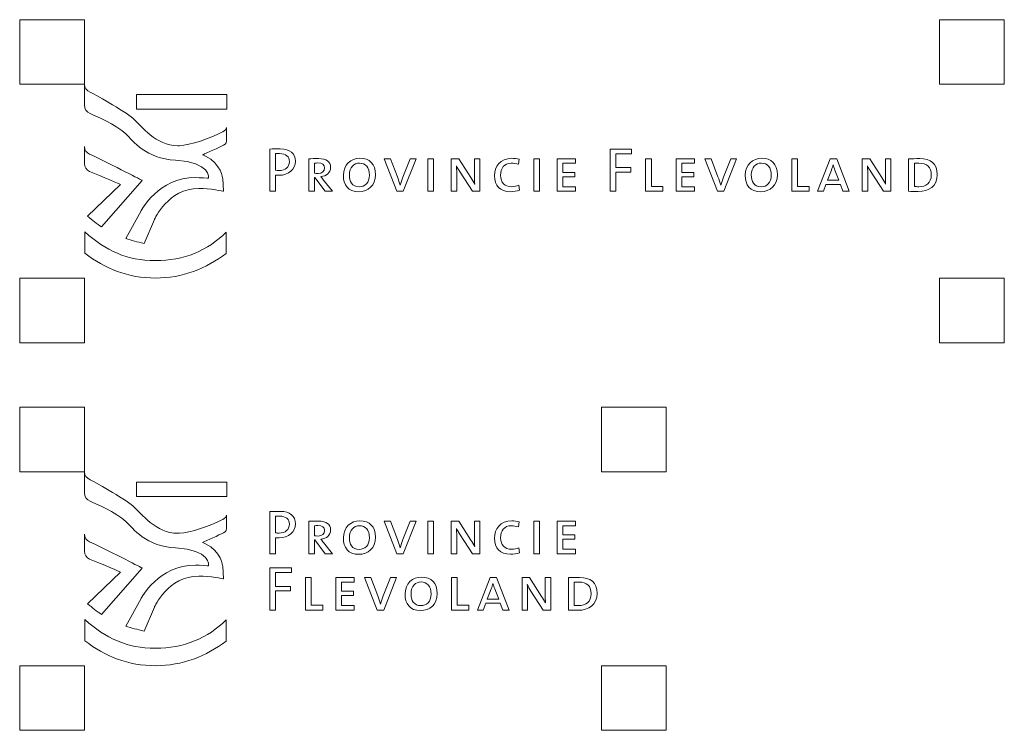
# Model space of a CAD drawing. Header units: metres. Extents: x -699 to 2316, y -1199 to 781.
# Tile 6 of 256: x -288 to -188, y -847 to -775. Entities that reach past the tile are written whole.
import ezdxf

# ---------------------------------------------------------------- set-up
doc = ezdxf.new("R2010")
doc.units = ezdxf.units.M
doc.layers.add('X-XX-AL-LOGO_FLEVOLAND_CONTOUR', color=7, linetype='Continuous', lineweight=5)
doc.layers.add('X-XX-AL-TEKENBLAD_HULPLIJN-G', color=4, linetype='Continuous', lineweight=18, plot=False)

# ---------------------------------------------------------------- blocks, each defined once
blk = doc.blocks.new('Logo_PFL_Contour')
at = {"layer": 'X-XX-AL-LOGO_FLEVOLAND_CONTOUR'}
for points in [[(11.853, 23.737), (21.012, 23.737), (21.012, 25.198), (11.853, 25.198), (11.853, 23.737)], [(60.509, 19.186), (60.509, 17.795), (62.027, 17.795), (62.027, 17.325), (60.509, 17.325), (60.509, 15.381), (59.925, 15.381), (59.925, 19.668), (62.11, 19.668), (62.11, 19.186), (60.509, 19.186)], [(41.429, 15.381), (41.429, 18.684), (42.006, 18.684), (42.006, 15.381), (41.429, 15.381)], [(52.185, 15.381), (52.185, 18.684), (52.763, 18.684), (52.763, 15.381), (52.185, 15.381)], [(54.559, 15.381), (54.559, 18.684), (56.427, 18.684), (56.427, 18.233), (55.137, 18.233), (55.137, 17.299), (56.363, 17.299), (56.363, 16.861), (55.137, 16.861), (55.137, 15.845), (56.427, 15.845), (56.427, 15.381), (54.559, 15.381)], [(63.538, 15.381), (63.538, 18.684), (64.116, 18.684), (64.116, 15.876), (65.297, 15.876), (65.297, 15.381), (63.538, 15.381)], [(66.618, 15.381), (66.618, 18.684), (68.485, 18.684), (68.485, 18.233), (67.196, 18.233), (67.196, 17.299), (68.422, 17.299), (68.422, 16.861), (67.196, 16.861), (67.196, 15.845), (68.485, 15.845), (68.485, 15.381), (66.618, 15.381)], [(78.371, 15.381), (78.371, 18.684), (78.949, 18.684), (78.949, 15.876), (80.131, 15.876), (80.131, 15.381), (78.371, 15.381)], [(83.56, 15.381), (83.3, 16.073), (81.832, 16.073), (81.572, 15.381), (80.988, 15.381), (82.271, 18.684), (82.931, 18.684), (84.202, 15.381), (83.56, 15.381)]]:
    blk.add_lwpolyline(points, dxfattribs=at)
for points, knots in [([(12.636, 10.088), (11.891, 10.23), (11.37, 10.407), (10.764, 10.593), (10.764, 10.593), (12.32, 13.384), (12.32, 13.384), (12.32, 13.384), (14.1, 16.816), (17.854, 16.776), (18.208, 16.772), (19.178, 16.704), (19.178, 16.704), (19.178, 16.704), (19.41, 18.365), (15.82, 18.534), (12.815, 18.674), (11.508, 20.502), (10.766, 21.227), (9.9, 22.074), (7.434, 23.156), (7.152, 23.269), (6.811, 23.396), (6.562, 23.766), (6.562, 24.146), (6.562, 24.146), (6.562, 26.25), (6.562, 26.25), (6.562, 25.868), (6.778, 25.622), (7.153, 25.461), (7.387, 25.346), (10.602, 23.573), (11.511, 22.766), (12.341, 22.029), (13.83, 20.012), (16.053, 20.014), (16.053, 20.014), (16.233, 20.014), (16.233, 20.014), (17.265, 20.017), (19.437, 20.822), (20.465, 21.351), (20.623, 21.424), (20.922, 21.56), (21.007, 21.861), (21.007, 21.861), (21.008, 20.511), (21.008, 20.511), (21.008, 20.152), (20.782, 20.109), (20.472, 19.969), (19.89, 19.67), (18.555, 19.071), (18.555, 19.071), (18.684, 19.025), (18.747, 18.998), (18.845, 18.954), (20.464, 18.156), (20.608, 16.67), (20.608, 16.67), (20.608, 16.67), (20.695, 15.381), (20.695, 15.381), (20.695, 15.381), (19.303, 15.672), (18.178, 15.672), (15.079, 15.672), (13.669, 12.527), (13.669, 12.527), (13.669, 12.527), (12.636, 10.088), (12.636, 10.088)], [0, 0, 0, 0, 1, 1, 1, 2, 2, 2, 3, 3, 3, 4, 4, 4, 5, 5, 5, 6, 6, 6, 7, 7, 7, 8, 8, 8, 9, 9, 9, 10, 10, 10, 11, 11, 11, 12, 12, 12, 13, 13, 13, 14, 14, 14, 15, 15, 15, 16, 16, 16, 17, 17, 17, 18, 18, 18, 19, 19, 19, 20, 20, 20, 21, 21, 21, 22, 22, 22, 23, 23, 23, 24, 24, 24, 24]), ([(6.887, 12.858), (6.887, 12.858), (10.248, 16.058), (10.248, 16.058), (10.248, 16.058), (8.326, 16.923), (7.092, 17.385), (6.77, 17.54), (6.563, 17.844), (6.563, 18.197), (6.563, 18.197), (6.563, 19.915), (6.563, 19.915), (6.563, 19.566), (6.763, 19.316), (7.096, 19.158), (9.607, 17.97), (12.436, 16.479), (12.436, 16.479), (12.436, 16.479), (8.305, 11.764), (8.305, 11.764), (7.828, 12.078), (7.364, 12.455), (6.887, 12.858)], [0, 0, 0, 0, 1, 1, 1, 2, 2, 2, 3, 3, 3, 4, 4, 4, 5, 5, 5, 6, 6, 6, 7, 7, 7, 8, 8, 8, 8]), ([(26.323, 17.007), (26.215, 17.007), (26.095, 17.007), (25.98, 17.02), (25.98, 17.02), (25.98, 15.381), (25.98, 15.381), (25.98, 15.381), (25.396, 15.381), (25.396, 15.381), (25.396, 15.381), (25.396, 19.668), (25.396, 19.668), (25.714, 19.681), (26.063, 19.694), (26.45, 19.694), (27.435, 19.694), (27.981, 19.198), (27.981, 18.436), (27.981, 17.598), (27.295, 17.007), (26.323, 17.007)], [0, 0, 0, 0, 1, 1, 1, 2, 2, 2, 3, 3, 3, 4, 4, 4, 5, 5, 5, 6, 6, 6, 7, 7, 7, 7]), ([(26.387, 19.211), (26.228, 19.211), (26.101, 19.211), (25.98, 19.205), (25.98, 19.205), (25.98, 17.515), (25.98, 17.515), (26.088, 17.496), (26.209, 17.49), (26.33, 17.49), (26.965, 17.496), (27.371, 17.839), (27.371, 18.379), (27.371, 18.912), (27.06, 19.211), (26.387, 19.211)], [0, 0, 0, 0, 1, 1, 1, 2, 2, 2, 3, 3, 3, 4, 4, 4, 5, 5, 5, 5]), ([(31.022, 15.381), (31.022, 15.381), (29.962, 16.797), (29.962, 16.797), (29.962, 16.797), (29.936, 16.797), (29.936, 16.797), (29.936, 16.797), (29.936, 15.381), (29.936, 15.381), (29.936, 15.381), (29.358, 15.381), (29.358, 15.381), (29.358, 15.381), (29.358, 18.684), (29.358, 18.684), (29.574, 18.697), (29.949, 18.703), (30.343, 18.703), (31.111, 18.703), (31.556, 18.398), (31.556, 17.814), (31.556, 17.255), (31.137, 16.924), (30.565, 16.867), (30.648, 16.778), (30.743, 16.651), (30.851, 16.518), (30.851, 16.518), (31.747, 15.381), (31.747, 15.381), (31.747, 15.381), (31.022, 15.381), (31.022, 15.381)], [0, 0, 0, 0, 1, 1, 1, 2, 2, 2, 3, 3, 3, 4, 4, 4, 5, 5, 5, 6, 6, 6, 7, 7, 7, 8, 8, 8, 9, 9, 9, 10, 10, 10, 11, 11, 11, 11]), ([(30.267, 18.258), (30.127, 18.258), (30.032, 18.252), (29.936, 18.239), (29.936, 18.239), (29.936, 17.204), (29.936, 17.204), (30.038, 17.197), (30.165, 17.191), (30.285, 17.191), (30.686, 17.191), (30.946, 17.413), (30.946, 17.756), (30.946, 18.093), (30.686, 18.258), (30.267, 18.258)], [0, 0, 0, 0, 1, 1, 1, 2, 2, 2, 3, 3, 3, 4, 4, 4, 5, 5, 5, 5]), ([(34.426, 15.33), (33.352, 15.33), (32.851, 16.022), (32.851, 17.001), (32.851, 18.093), (33.626, 18.735), (34.527, 18.735), (35.499, 18.735), (36.122, 18.157), (36.122, 17.064), (36.122, 15.959), (35.359, 15.33), (34.426, 15.33)], [0, 0, 0, 0, 1, 1, 1, 2, 2, 2, 3, 3, 3, 4, 4, 4, 4]), ([(34.483, 18.239), (33.943, 18.239), (33.467, 17.826), (33.467, 17.051), (33.467, 16.378), (33.74, 15.832), (34.464, 15.832), (35.042, 15.832), (35.499, 16.226), (35.499, 17.013), (35.499, 17.814), (35.106, 18.239), (34.483, 18.239)], [0, 0, 0, 0, 1, 1, 1, 2, 2, 2, 3, 3, 3, 4, 4, 4, 4]), ([(38.94, 15.381), (38.94, 15.381), (38.28, 15.381), (38.28, 15.381), (38.28, 15.381), (36.997, 18.684), (36.997, 18.684), (36.997, 18.684), (37.638, 18.684), (37.638, 18.684), (37.638, 18.684), (38.337, 16.842), (38.337, 16.842), (38.445, 16.569), (38.54, 16.283), (38.616, 15.997), (38.616, 15.997), (38.623, 15.997), (38.623, 15.997), (38.712, 16.276), (38.801, 16.569), (38.902, 16.823), (38.902, 16.823), (39.633, 18.684), (39.633, 18.684), (39.633, 18.684), (40.236, 18.684), (40.236, 18.684), (40.236, 18.684), (38.94, 15.381), (38.94, 15.381)], [0, 0, 0, 0, 1, 1, 1, 2, 2, 2, 3, 3, 3, 4, 4, 4, 5, 5, 5, 6, 6, 6, 7, 7, 7, 8, 8, 8, 9, 9, 9, 10, 10, 10, 10]), ([(45.95, 15.381), (45.95, 15.381), (44.705, 17.318), (44.705, 17.318), (44.572, 17.521), (44.438, 17.763), (44.343, 17.966), (44.343, 17.966), (44.336, 17.966), (44.336, 17.966), (44.349, 17.756), (44.362, 17.534), (44.362, 17.179), (44.362, 17.179), (44.362, 15.381), (44.362, 15.381), (44.362, 15.381), (43.803, 15.381), (43.803, 15.381), (43.803, 15.381), (43.803, 18.684), (43.803, 18.684), (43.803, 18.684), (44.565, 18.684), (44.565, 18.684), (44.565, 18.684), (45.791, 16.778), (45.791, 16.778), (45.931, 16.569), (46.064, 16.34), (46.178, 16.118), (46.178, 16.118), (46.185, 16.118), (46.185, 16.118), (46.166, 16.334), (46.159, 16.689), (46.159, 17.179), (46.159, 17.179), (46.153, 18.684), (46.153, 18.684), (46.153, 18.684), (46.718, 18.684), (46.718, 18.684), (46.718, 18.684), (46.718, 15.381), (46.718, 15.381), (46.718, 15.381), (45.95, 15.381), (45.95, 15.381)], [0, 0, 0, 0, 1, 1, 1, 2, 2, 2, 3, 3, 3, 4, 4, 4, 5, 5, 5, 6, 6, 6, 7, 7, 7, 8, 8, 8, 9, 9, 9, 10, 10, 10, 11, 11, 11, 12, 12, 12, 13, 13, 13, 14, 14, 14, 15, 15, 15, 16, 16, 16, 16]), ([(49.817, 15.336), (48.756, 15.336), (48.203, 15.953), (48.203, 16.963), (48.203, 17.909), (48.737, 18.728), (49.957, 18.728), (50.192, 18.728), (50.465, 18.697), (50.694, 18.633), (50.694, 18.633), (50.636, 18.119), (50.636, 18.119), (50.388, 18.195), (50.141, 18.239), (49.899, 18.239), (49.181, 18.239), (48.819, 17.712), (48.819, 17.02), (48.819, 16.257), (49.22, 15.845), (49.937, 15.845), (50.198, 15.845), (50.471, 15.908), (50.674, 16.003), (50.674, 16.003), (50.725, 15.495), (50.725, 15.495), (50.458, 15.393), (50.147, 15.336), (49.817, 15.336)], [0, 0, 0, 0, 1, 1, 1, 2, 2, 2, 3, 3, 3, 4, 4, 4, 5, 5, 5, 6, 6, 6, 7, 7, 7, 8, 8, 8, 9, 9, 9, 10, 10, 10, 10]), ([(71.476, 15.381), (71.476, 15.381), (70.816, 15.381), (70.816, 15.381), (70.816, 15.381), (69.532, 18.684), (69.532, 18.684), (69.532, 18.684), (70.174, 18.684), (70.174, 18.684), (70.174, 18.684), (70.873, 16.842), (70.873, 16.842), (70.981, 16.569), (71.076, 16.283), (71.152, 15.997), (71.152, 15.997), (71.158, 15.997), (71.158, 15.997), (71.248, 16.276), (71.337, 16.569), (71.438, 16.823), (71.438, 16.823), (72.169, 18.684), (72.169, 18.684), (72.169, 18.684), (72.772, 18.684), (72.772, 18.684), (72.772, 18.684), (71.476, 15.381), (71.476, 15.381)], [0, 0, 0, 0, 1, 1, 1, 2, 2, 2, 3, 3, 3, 4, 4, 4, 5, 5, 5, 6, 6, 6, 7, 7, 7, 8, 8, 8, 9, 9, 9, 10, 10, 10, 10]), ([(75.216, 15.33), (74.142, 15.33), (73.641, 16.022), (73.641, 17.001), (73.641, 18.093), (74.415, 18.735), (75.317, 18.735), (76.289, 18.735), (76.912, 18.157), (76.912, 17.064), (76.912, 15.959), (76.149, 15.33), (75.216, 15.33)], [0, 0, 0, 0, 1, 1, 1, 2, 2, 2, 3, 3, 3, 4, 4, 4, 4]), ([(75.273, 18.239), (74.733, 18.239), (74.257, 17.826), (74.257, 17.051), (74.257, 16.378), (74.53, 15.832), (75.254, 15.832), (75.832, 15.832), (76.289, 16.226), (76.289, 17.013), (76.289, 17.814), (75.895, 18.239), (75.273, 18.239)], [0, 0, 0, 0, 1, 1, 1, 2, 2, 2, 3, 3, 3, 4, 4, 4, 4]), ([(82.753, 17.534), (82.683, 17.718), (82.62, 17.922), (82.569, 18.08), (82.569, 18.08), (82.563, 18.08), (82.563, 18.08), (82.525, 17.915), (82.461, 17.725), (82.391, 17.541), (82.391, 17.541), (81.985, 16.499), (81.985, 16.499), (81.985, 16.499), (83.154, 16.499), (83.154, 16.499), (83.154, 16.499), (82.753, 17.534), (82.753, 17.534)], [0, 0, 0, 0, 1, 1, 1, 2, 2, 2, 3, 3, 3, 4, 4, 4, 5, 5, 5, 6, 6, 6, 6]), ([(87.662, 15.381), (87.662, 15.381), (86.417, 17.318), (86.417, 17.318), (86.283, 17.521), (86.15, 17.763), (86.055, 17.966), (86.055, 17.966), (86.048, 17.966), (86.048, 17.966), (86.061, 17.756), (86.074, 17.534), (86.074, 17.179), (86.074, 17.179), (86.074, 15.381), (86.074, 15.381), (86.074, 15.381), (85.515, 15.381), (85.515, 15.381), (85.515, 15.381), (85.515, 18.684), (85.515, 18.684), (85.515, 18.684), (86.277, 18.684), (86.277, 18.684), (86.277, 18.684), (87.503, 16.778), (87.503, 16.778), (87.643, 16.569), (87.776, 16.34), (87.891, 16.118), (87.891, 16.118), (87.897, 16.118), (87.897, 16.118), (87.878, 16.334), (87.872, 16.689), (87.872, 17.179), (87.872, 17.179), (87.865, 18.684), (87.865, 18.684), (87.865, 18.684), (88.43, 18.684), (88.43, 18.684), (88.43, 18.684), (88.43, 15.381), (88.43, 15.381), (88.43, 15.381), (87.662, 15.381), (87.662, 15.381)], [0, 0, 0, 0, 1, 1, 1, 2, 2, 2, 3, 3, 3, 4, 4, 4, 5, 5, 5, 6, 6, 6, 7, 7, 7, 8, 8, 8, 9, 9, 9, 10, 10, 10, 11, 11, 11, 12, 12, 12, 13, 13, 13, 14, 14, 14, 15, 15, 15, 16, 16, 16, 16]), ([(91.192, 15.362), (90.798, 15.362), (90.499, 15.374), (90.233, 15.381), (90.233, 15.381), (90.233, 18.684), (90.233, 18.684), (90.512, 18.684), (90.988, 18.697), (91.363, 18.697), (92.449, 18.697), (93.135, 18.22), (93.135, 17.077), (93.135, 15.902), (92.303, 15.362), (91.192, 15.362)], [0, 0, 0, 0, 1, 1, 1, 2, 2, 2, 3, 3, 3, 4, 4, 4, 5, 5, 5, 5]), ([(91.281, 18.233), (91.141, 18.233), (90.956, 18.227), (90.81, 18.22), (90.81, 18.22), (90.81, 15.864), (90.81, 15.864), (90.912, 15.851), (91.109, 15.845), (91.255, 15.845), (92.005, 15.845), (92.525, 16.219), (92.525, 17.045), (92.525, 17.833), (92.106, 18.233), (91.281, 18.233)], [0, 0, 0, 0, 1, 1, 1, 2, 2, 2, 3, 3, 3, 4, 4, 4, 5, 5, 5, 5]), ([(6.616, 9.092), (8.664, 7.51), (11.014, 6.563), (13.781, 6.563), (16.512, 6.563), (18.93, 7.526), (20.966, 9.073), (20.966, 9.073), (20.966, 11.239), (20.966, 11.239), (19.094, 9.335), (16.668, 8.341), (13.781, 8.341), (10.838, 8.341), (8.795, 9.337), (6.616, 11.247), (6.616, 11.247), (6.616, 9.092), (6.616, 9.092)], [0, 0, 0, 0, 1, 1, 1, 2, 2, 2, 3, 3, 3, 4, 4, 4, 5, 5, 5, 6, 6, 6, 6])]:
    blk.add_open_spline(points, degree=3, knots=knots, dxfattribs=at)
at = {"layer": 'X-XX-AL-TEKENBLAD_HULPLIJN-G'}
for points in [[(0, 26.25), (6.562, 26.25), (6.562, 32.812), (0, 32.812), (0, 26.25)], [(93.379, 26.25), (99.941, 26.25), (99.941, 32.812), (93.379, 32.812), (93.379, 26.25)], [(0, 0), (6.562, 0), (6.562, 6.562), (0, 6.562), (0, 0)], [(93.379, 0), (99.941, 0), (99.941, 6.562), (93.379, 6.562), (93.379, 0)]]:
    blk.add_lwpolyline(points, dxfattribs=at)
blk = doc.blocks.new('Logo_PFL_Contour_Gebroken')
at = {"layer": 'X-XX-AL-LOGO_FLEVOLAND_CONTOUR'}
for p, q in [((21.012, 25.198), (11.853, 25.198)), ((11.853, 25.198), (11.853, 23.737)), ((21.012, 23.737), (21.012, 25.198)), ((11.853, 23.737), (21.012, 23.737))]:
    blk.add_line(p, q, dxfattribs=at)
blk.add_lwpolyline([(11.853, 25.198), (21.012, 25.198), (21.012, 23.737), (11.853, 23.737)], close=True, dxfattribs=at)
for points in [[(41.429, 17.928), (41.429, 21.231), (42.006, 21.231), (42.006, 17.928), (41.429, 17.928)], [(52.185, 17.928), (52.185, 21.231), (52.763, 21.231), (52.763, 17.928), (52.185, 17.928)], [(54.559, 17.928), (54.559, 21.231), (56.427, 21.231), (56.427, 20.78), (55.137, 20.78), (55.137, 19.846), (56.363, 19.846), (56.363, 19.408), (55.137, 19.408), (55.137, 18.391), (56.427, 18.391), (56.427, 17.928), (54.559, 17.928)], [(25.98, 16.017), (25.98, 14.626), (27.498, 14.626), (27.498, 14.156), (25.98, 14.156), (25.98, 12.212), (25.396, 12.212), (25.396, 16.5), (27.581, 16.5), (27.581, 16.017), (25.98, 16.017)], [(29.009, 12.212), (29.009, 15.515), (29.587, 15.515), (29.587, 12.707), (30.768, 12.707), (30.768, 12.212), (29.009, 12.212)], [(32.089, 12.212), (32.089, 15.515), (33.956, 15.515), (33.956, 15.064), (32.667, 15.064), (32.667, 14.13), (33.893, 14.13), (33.893, 13.692), (32.667, 13.692), (32.667, 12.676), (33.956, 12.676), (33.956, 12.212), (32.089, 12.212)], [(43.843, 12.212), (43.843, 15.515), (44.42, 15.515), (44.42, 12.707), (45.602, 12.707), (45.602, 12.212), (43.843, 12.212)], [(49.031, 12.212), (48.771, 12.904), (47.304, 12.904), (47.043, 12.212), (46.459, 12.212), (47.742, 15.515), (48.403, 15.515), (49.673, 12.212), (49.031, 12.212)]]:
    blk.add_lwpolyline(points, dxfattribs=at)
for points, knots in [([(12.636, 10.088), (11.891, 10.23), (11.37, 10.407), (10.764, 10.593), (10.764, 10.593), (12.32, 13.384), (12.32, 13.384), (12.32, 13.384), (14.1, 16.816), (17.854, 16.776), (18.208, 16.772), (19.178, 16.704), (19.178, 16.704), (19.178, 16.704), (19.41, 18.365), (15.82, 18.534), (12.815, 18.674), (11.508, 20.502), (10.766, 21.227), (9.9, 22.074), (7.434, 23.156), (7.152, 23.269), (6.811, 23.396), (6.562, 23.766), (6.562, 24.146), (6.562, 24.146), (6.562, 26.25), (6.562, 26.25), (6.562, 25.868), (6.778, 25.622), (7.153, 25.461), (7.387, 25.346), (10.602, 23.573), (11.511, 22.766), (12.341, 22.029), (13.83, 20.012), (16.053, 20.014), (16.053, 20.014), (16.233, 20.014), (16.233, 20.014), (17.265, 20.017), (19.437, 20.822), (20.465, 21.351), (20.623, 21.424), (20.922, 21.56), (21.007, 21.861), (21.007, 21.861), (21.008, 20.511), (21.008, 20.511), (21.008, 20.152), (20.782, 20.109), (20.472, 19.969), (19.89, 19.67), (18.555, 19.071), (18.555, 19.071), (18.684, 19.025), (18.747, 18.998), (18.845, 18.954), (20.464, 18.156), (20.608, 16.67), (20.608, 16.67), (20.608, 16.67), (20.695, 15.381), (20.695, 15.381), (20.695, 15.381), (19.303, 15.672), (18.178, 15.672), (15.079, 15.672), (13.669, 12.527), (13.669, 12.527), (13.669, 12.527), (12.636, 10.088), (12.636, 10.088)], [0, 0, 0, 0, 1, 1, 1, 2, 2, 2, 3, 3, 3, 4, 4, 4, 5, 5, 5, 6, 6, 6, 7, 7, 7, 8, 8, 8, 9, 9, 9, 10, 10, 10, 11, 11, 11, 12, 12, 12, 13, 13, 13, 14, 14, 14, 15, 15, 15, 16, 16, 16, 17, 17, 17, 18, 18, 18, 19, 19, 19, 20, 20, 20, 21, 21, 21, 22, 22, 22, 23, 23, 23, 24, 24, 24, 24]), ([(26.323, 19.554), (26.215, 19.554), (26.095, 19.554), (25.98, 19.567), (25.98, 19.567), (25.98, 17.928), (25.98, 17.928), (25.98, 17.928), (25.396, 17.928), (25.396, 17.928), (25.396, 17.928), (25.396, 22.215), (25.396, 22.215), (25.714, 22.228), (26.063, 22.241), (26.45, 22.241), (27.435, 22.241), (27.981, 21.745), (27.981, 20.983), (27.981, 20.144), (27.295, 19.554), (26.323, 19.554)], [0, 0, 0, 0, 1, 1, 1, 2, 2, 2, 3, 3, 3, 4, 4, 4, 5, 5, 5, 6, 6, 6, 7, 7, 7, 7]), ([(26.387, 21.758), (26.228, 21.758), (26.101, 21.758), (25.98, 21.752), (25.98, 21.752), (25.98, 20.062), (25.98, 20.062), (26.088, 20.043), (26.209, 20.036), (26.33, 20.036), (26.965, 20.043), (27.371, 20.386), (27.371, 20.926), (27.371, 21.459), (27.06, 21.758), (26.387, 21.758)], [0, 0, 0, 0, 1, 1, 1, 2, 2, 2, 3, 3, 3, 4, 4, 4, 5, 5, 5, 5]), ([(31.022, 17.928), (31.022, 17.928), (29.962, 19.344), (29.962, 19.344), (29.962, 19.344), (29.936, 19.344), (29.936, 19.344), (29.936, 19.344), (29.936, 17.928), (29.936, 17.928), (29.936, 17.928), (29.358, 17.928), (29.358, 17.928), (29.358, 17.928), (29.358, 21.231), (29.358, 21.231), (29.574, 21.243), (29.949, 21.25), (30.343, 21.25), (31.111, 21.25), (31.556, 20.945), (31.556, 20.36), (31.556, 19.801), (31.137, 19.471), (30.565, 19.414), (30.648, 19.325), (30.743, 19.198), (30.851, 19.065), (30.851, 19.065), (31.747, 17.928), (31.747, 17.928), (31.747, 17.928), (31.022, 17.928), (31.022, 17.928)], [0, 0, 0, 0, 1, 1, 1, 2, 2, 2, 3, 3, 3, 4, 4, 4, 5, 5, 5, 6, 6, 6, 7, 7, 7, 8, 8, 8, 9, 9, 9, 10, 10, 10, 11, 11, 11, 11]), ([(34.426, 17.877), (33.352, 17.877), (32.851, 18.569), (32.851, 19.547), (32.851, 20.64), (33.626, 21.282), (34.527, 21.282), (35.499, 21.282), (36.122, 20.703), (36.122, 19.611), (36.122, 18.506), (35.359, 17.877), (34.426, 17.877)], [0, 0, 0, 0, 1, 1, 1, 2, 2, 2, 3, 3, 3, 4, 4, 4, 4]), ([(38.94, 17.928), (38.94, 17.928), (38.28, 17.928), (38.28, 17.928), (38.28, 17.928), (36.997, 21.231), (36.997, 21.231), (36.997, 21.231), (37.638, 21.231), (37.638, 21.231), (37.638, 21.231), (38.337, 19.389), (38.337, 19.389), (38.445, 19.116), (38.54, 18.83), (38.616, 18.544), (38.616, 18.544), (38.623, 18.544), (38.623, 18.544), (38.712, 18.823), (38.801, 19.116), (38.902, 19.37), (38.902, 19.37), (39.633, 21.231), (39.633, 21.231), (39.633, 21.231), (40.236, 21.231), (40.236, 21.231), (40.236, 21.231), (38.94, 17.928), (38.94, 17.928)], [0, 0, 0, 0, 1, 1, 1, 2, 2, 2, 3, 3, 3, 4, 4, 4, 5, 5, 5, 6, 6, 6, 7, 7, 7, 8, 8, 8, 9, 9, 9, 10, 10, 10, 10]), ([(45.95, 17.928), (45.95, 17.928), (44.705, 19.865), (44.705, 19.865), (44.572, 20.068), (44.438, 20.31), (44.343, 20.513), (44.343, 20.513), (44.336, 20.513), (44.336, 20.513), (44.349, 20.303), (44.362, 20.081), (44.362, 19.725), (44.362, 19.725), (44.362, 17.928), (44.362, 17.928), (44.362, 17.928), (43.803, 17.928), (43.803, 17.928), (43.803, 17.928), (43.803, 21.231), (43.803, 21.231), (43.803, 21.231), (44.565, 21.231), (44.565, 21.231), (44.565, 21.231), (45.791, 19.325), (45.791, 19.325), (45.931, 19.116), (46.064, 18.887), (46.178, 18.665), (46.178, 18.665), (46.185, 18.665), (46.185, 18.665), (46.166, 18.88), (46.159, 19.236), (46.159, 19.725), (46.159, 19.725), (46.153, 21.231), (46.153, 21.231), (46.153, 21.231), (46.718, 21.231), (46.718, 21.231), (46.718, 21.231), (46.718, 17.928), (46.718, 17.928), (46.718, 17.928), (45.95, 17.928), (45.95, 17.928)], [0, 0, 0, 0, 1, 1, 1, 2, 2, 2, 3, 3, 3, 4, 4, 4, 5, 5, 5, 6, 6, 6, 7, 7, 7, 8, 8, 8, 9, 9, 9, 10, 10, 10, 11, 11, 11, 12, 12, 12, 13, 13, 13, 14, 14, 14, 15, 15, 15, 16, 16, 16, 16]), ([(49.817, 17.883), (48.756, 17.883), (48.203, 18.499), (48.203, 19.509), (48.203, 20.456), (48.737, 21.275), (49.957, 21.275), (50.192, 21.275), (50.465, 21.243), (50.694, 21.18), (50.694, 21.18), (50.636, 20.665), (50.636, 20.665), (50.388, 20.742), (50.141, 20.786), (49.899, 20.786), (49.181, 20.786), (48.819, 20.259), (48.819, 19.567), (48.819, 18.804), (49.22, 18.391), (49.937, 18.391), (50.198, 18.391), (50.471, 18.455), (50.674, 18.55), (50.674, 18.55), (50.725, 18.042), (50.725, 18.042), (50.458, 17.94), (50.147, 17.883), (49.817, 17.883)], [0, 0, 0, 0, 1, 1, 1, 2, 2, 2, 3, 3, 3, 4, 4, 4, 5, 5, 5, 6, 6, 6, 7, 7, 7, 8, 8, 8, 9, 9, 9, 10, 10, 10, 10]), ([(30.267, 20.805), (30.127, 20.805), (30.032, 20.799), (29.936, 20.786), (29.936, 20.786), (29.936, 19.751), (29.936, 19.751), (30.038, 19.744), (30.165, 19.738), (30.285, 19.738), (30.686, 19.738), (30.946, 19.96), (30.946, 20.303), (30.946, 20.64), (30.686, 20.805), (30.267, 20.805)], [0, 0, 0, 0, 1, 1, 1, 2, 2, 2, 3, 3, 3, 4, 4, 4, 5, 5, 5, 5]), ([(34.483, 20.786), (33.943, 20.786), (33.467, 20.373), (33.467, 19.598), (33.467, 18.925), (33.74, 18.379), (34.464, 18.379), (35.042, 18.379), (35.499, 18.772), (35.499, 19.56), (35.499, 20.36), (35.106, 20.786), (34.483, 20.786)], [0, 0, 0, 0, 1, 1, 1, 2, 2, 2, 3, 3, 3, 4, 4, 4, 4]), ([(6.887, 12.858), (6.887, 12.858), (10.248, 16.058), (10.248, 16.058), (10.248, 16.058), (8.326, 16.923), (7.092, 17.385), (6.77, 17.54), (6.563, 17.844), (6.563, 18.197), (6.563, 18.197), (6.563, 19.915), (6.563, 19.915), (6.563, 19.566), (6.763, 19.316), (7.096, 19.158), (9.607, 17.97), (12.436, 16.479), (12.436, 16.479), (12.436, 16.479), (8.305, 11.764), (8.305, 11.764), (7.828, 12.078), (7.364, 12.455), (6.887, 12.858)], [0, 0, 0, 0, 1, 1, 1, 2, 2, 2, 3, 3, 3, 4, 4, 4, 5, 5, 5, 6, 6, 6, 7, 7, 7, 8, 8, 8, 8]), ([(36.947, 12.212), (36.947, 12.212), (36.287, 12.212), (36.287, 12.212), (36.287, 12.212), (35.004, 15.515), (35.004, 15.515), (35.004, 15.515), (35.645, 15.515), (35.645, 15.515), (35.645, 15.515), (36.344, 13.673), (36.344, 13.673), (36.452, 13.4), (36.547, 13.114), (36.623, 12.828), (36.623, 12.828), (36.63, 12.828), (36.63, 12.828), (36.719, 13.107), (36.808, 13.4), (36.909, 13.654), (36.909, 13.654), (37.64, 15.515), (37.64, 15.515), (37.64, 15.515), (38.243, 15.515), (38.243, 15.515), (38.243, 15.515), (36.947, 12.212), (36.947, 12.212)], [0, 0, 0, 0, 1, 1, 1, 2, 2, 2, 3, 3, 3, 4, 4, 4, 5, 5, 5, 6, 6, 6, 7, 7, 7, 8, 8, 8, 9, 9, 9, 10, 10, 10, 10]), ([(40.687, 12.161), (39.613, 12.161), (39.112, 12.853), (39.112, 13.831), (39.112, 14.924), (39.887, 15.566), (40.789, 15.566), (41.76, 15.566), (42.383, 14.988), (42.383, 13.895), (42.383, 12.79), (41.621, 12.161), (40.687, 12.161)], [0, 0, 0, 0, 1, 1, 1, 2, 2, 2, 3, 3, 3, 4, 4, 4, 4]), ([(40.744, 15.07), (40.204, 15.07), (39.728, 14.657), (39.728, 13.882), (39.728, 13.209), (40.001, 12.663), (40.725, 12.663), (41.303, 12.663), (41.76, 13.057), (41.76, 13.844), (41.76, 14.645), (41.367, 15.07), (40.744, 15.07)], [0, 0, 0, 0, 1, 1, 1, 2, 2, 2, 3, 3, 3, 4, 4, 4, 4]), ([(53.133, 12.212), (53.133, 12.212), (51.888, 14.149), (51.888, 14.149), (51.755, 14.352), (51.621, 14.594), (51.526, 14.797), (51.526, 14.797), (51.52, 14.797), (51.52, 14.797), (51.532, 14.587), (51.545, 14.365), (51.545, 14.01), (51.545, 14.01), (51.545, 12.212), (51.545, 12.212), (51.545, 12.212), (50.986, 12.212), (50.986, 12.212), (50.986, 12.212), (50.986, 15.515), (50.986, 15.515), (50.986, 15.515), (51.748, 15.515), (51.748, 15.515), (51.748, 15.515), (52.974, 13.609), (52.974, 13.609), (53.114, 13.4), (53.247, 13.171), (53.362, 12.949), (53.362, 12.949), (53.368, 12.949), (53.368, 12.949), (53.349, 13.165), (53.343, 13.52), (53.343, 14.01), (53.343, 14.01), (53.336, 15.515), (53.336, 15.515), (53.336, 15.515), (53.902, 15.515), (53.902, 15.515), (53.902, 15.515), (53.902, 12.212), (53.902, 12.212), (53.902, 12.212), (53.133, 12.212), (53.133, 12.212)], [0, 0, 0, 0, 1, 1, 1, 2, 2, 2, 3, 3, 3, 4, 4, 4, 5, 5, 5, 6, 6, 6, 7, 7, 7, 8, 8, 8, 9, 9, 9, 10, 10, 10, 11, 11, 11, 12, 12, 12, 13, 13, 13, 14, 14, 14, 15, 15, 15, 16, 16, 16, 16]), ([(56.663, 12.193), (56.269, 12.193), (55.97, 12.205), (55.704, 12.212), (55.704, 12.212), (55.704, 15.515), (55.704, 15.515), (55.983, 15.515), (56.46, 15.528), (56.834, 15.528), (57.92, 15.528), (58.606, 15.051), (58.606, 13.908), (58.606, 12.733), (57.774, 12.193), (56.663, 12.193)], [0, 0, 0, 0, 1, 1, 1, 2, 2, 2, 3, 3, 3, 4, 4, 4, 5, 5, 5, 5]), ([(56.752, 15.064), (56.612, 15.064), (56.428, 15.058), (56.281, 15.051), (56.281, 15.051), (56.281, 12.695), (56.281, 12.695), (56.383, 12.682), (56.58, 12.676), (56.726, 12.676), (57.476, 12.676), (57.996, 13.05), (57.996, 13.876), (57.996, 14.664), (57.578, 15.064), (56.752, 15.064)], [0, 0, 0, 0, 1, 1, 1, 2, 2, 2, 3, 3, 3, 4, 4, 4, 5, 5, 5, 5]), ([(48.224, 14.365), (48.155, 14.549), (48.091, 14.753), (48.04, 14.912), (48.04, 14.912), (48.034, 14.912), (48.034, 14.912), (47.996, 14.746), (47.932, 14.556), (47.862, 14.372), (47.862, 14.372), (47.456, 13.33), (47.456, 13.33), (47.456, 13.33), (48.625, 13.33), (48.625, 13.33), (48.625, 13.33), (48.224, 14.365), (48.224, 14.365)], [0, 0, 0, 0, 1, 1, 1, 2, 2, 2, 3, 3, 3, 4, 4, 4, 5, 5, 5, 6, 6, 6, 6]), ([(6.616, 9.092), (8.664, 7.51), (11.014, 6.563), (13.781, 6.563), (16.512, 6.563), (18.93, 7.526), (20.966, 9.073), (20.966, 9.073), (20.966, 11.239), (20.966, 11.239), (19.094, 9.335), (16.668, 8.341), (13.781, 8.341), (10.838, 8.341), (8.795, 9.337), (6.616, 11.247), (6.616, 11.247), (6.616, 9.092), (6.616, 9.092)], [0, 0, 0, 0, 1, 1, 1, 2, 2, 2, 3, 3, 3, 4, 4, 4, 5, 5, 5, 6, 6, 6, 6])]:
    blk.add_open_spline(points, degree=3, knots=knots, dxfattribs=at)
at = {"layer": 'X-XX-AL-TEKENBLAD_HULPLIJN-G'}
for points in [[(0, 26.25), (6.562, 26.25), (6.562, 32.812), (0, 32.812), (0, 26.25)], [(59.062, 26.25), (65.625, 26.25), (65.625, 32.812), (59.062, 32.812), (59.062, 26.25)], [(0, 0), (6.562, 0), (6.562, 6.562), (0, 6.562), (0, 0)], [(59.062, 0), (65.625, 0), (65.625, 6.562), (59.062, 6.562), (59.062, 0)]]:
    blk.add_lwpolyline(points, dxfattribs=at)

msp = doc.modelspace()

# ---------------------------------------------------------------- block references
for name, p in [('Logo_PFL_Contour', (-288.1744, -807.9104)), ('Logo_PFL_Contour_Gebroken', (-288.1744, -847.2851))]:
    msp.add_blockref(name, p)

doc.saveas('drawing.dxf')
